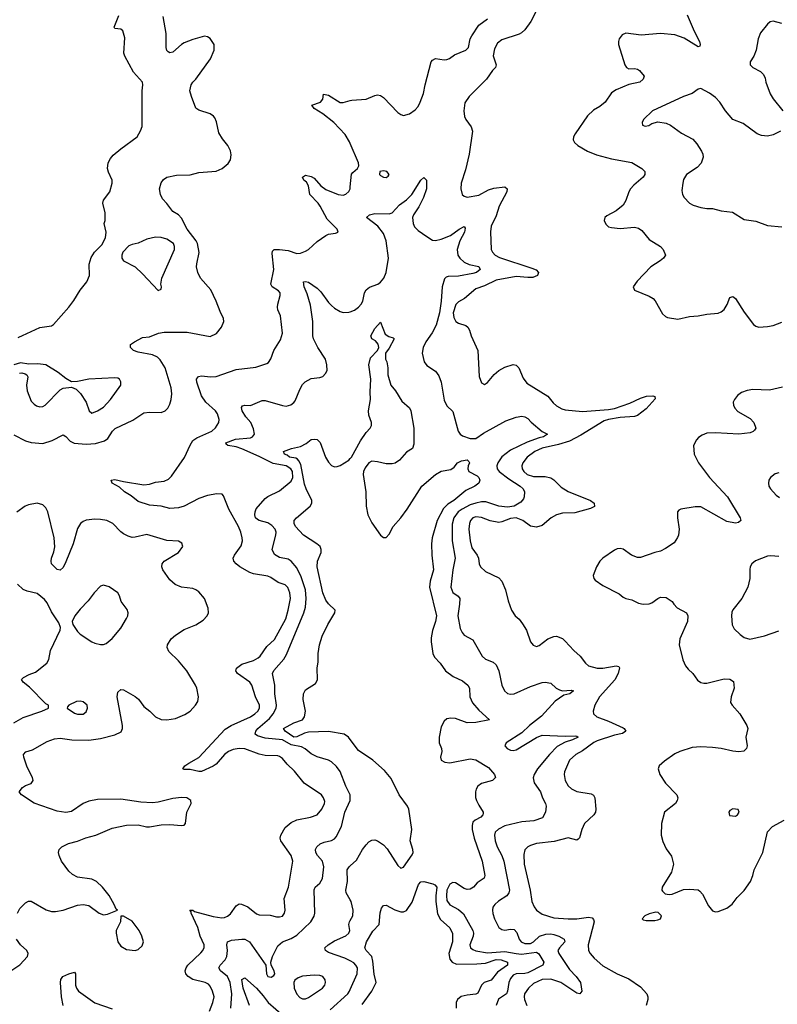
# Model space of a CAD drawing. Header units: inches. Extents: x 2143765 to 2212928, y 878963 to 1017374.
# Tile 49 of 256: x 2167710 to 2172959, y 901858 to 908682. Entities that reach past the tile are written whole.
import ezdxf

# ---------------------------------------------------------------- set-up
doc = ezdxf.new("R2010")
doc.units = ezdxf.units.IN
doc.header["$MEASUREMENT"] = 0
doc.layers.add('C1960', color=7, linetype='Continuous')
doc.layers.add('C1970', color=7, linetype='Continuous')

msp = doc.modelspace()

# ---------------------------------------------------------------- linework, layer by layer
at = {"layer": 'C1960', "color": 5}
for points, elevation in [([(2167670, 905803.9), (2167750, 905763.1), (2167790, 905752.2), (2167870, 905745.3), (2167933.9, 905766.1), (2168010, 905805.5), (2168030, 905793), (2168060.4, 905760.4), (2168086.9, 905746.9), (2168170, 905739.6), (2168234.4, 905745.6), (2168297.7, 905762.3), (2168320.2, 905779.8), (2168353.8, 905830), (2168371.6, 905848.4), (2168494.1, 905905.9), (2168570, 905956.9), (2168610, 905962.6), (2168690, 905958.5), (2168717.6, 905970), (2168736.8, 905990), (2168750, 906018), (2168759.8, 906050), (2168763.4, 906090), (2168759, 906130), (2168717.1, 906270), (2168683.5, 906323.5), (2168663.6, 906343.6), (2168630, 906359.8), (2168530, 906378.2), (2168498.4, 906390), (2168477.6, 906410), (2168478.4, 906430), (2168504.5, 906450), (2168560.1, 906479.9), (2168610, 906484.2), (2168671.2, 906508.8), (2168710, 906517), (2168870, 906517.1), (2169030, 906487.2), (2169073.5, 906506.5), (2169107.6, 906550), (2169123.5, 906590), (2169123.1, 906610), (2169098.6, 906658.6), (2169072.2, 906732.2), (2169034.8, 906810), (2168963.5, 906890), (2168944, 906930), (2168935.4, 906970), (2168936.4, 906990), (2168952.5, 907067.5), (2168942.6, 907130), (2168932.4, 907150), (2168871.1, 907230), (2168830, 907306.9), (2168810, 907328.4), (2168770, 907352.6), (2168730, 907408), (2168699.5, 907439.5), (2168684.7, 907470), (2168678.4, 907510), (2168689.3, 907550.7), (2168706.8, 907573.2), (2168728.7, 907590), (2168795.6, 907604.4), (2168890, 907606.4), (2168950, 907623.7), (2169070, 907632.2), (2169112.7, 907650), (2169155.1, 907684.9), (2169169.6, 907710), (2169174, 907746), (2169170, 907773.2), (2169151.3, 907810), (2169115.5, 907855.5), (2169090, 907898), (2169073.7, 907973.7), (2169062, 908002), (2169053.6, 908013.6), (2169029.8, 908029.8), (2168950, 908054.5), (2168929.7, 908069.7), (2168899.5, 908150), (2168889.6, 908189.6), (2168897.6, 908230), (2168909.6, 908250), (2168930, 908270.6), (2169031.2, 908410), (2169058, 908470), (2169058, 908510), (2169030, 908552), (2169010, 908564.2), (2168990, 908566.6), (2168910, 908545.3), (2168850, 908521.7), (2168830.2, 908509.8), (2168770, 908456), (2168750, 908453.2), (2168739.3, 908459.3), (2168730, 908468.7), (2168724.2, 908490), (2168725.2, 908585.2), (2168703.9, 908703.9)], 420), ([(2167700.3, 906479.7), (2167850, 906548.9), (2167930, 906559.5), (2167945.1, 906570), (2168049.8, 906690.2), (2168084.5, 906735.5), (2168130, 906807.7), (2168175.2, 906864.8), (2168193.6, 906910), (2168192, 906988), (2168205.4, 907034.6), (2168229, 907070), (2168278.6, 907121.4), (2168304, 907170), (2168309, 907210), (2168295.3, 907270), (2168301.2, 907290), (2168303.2, 907343.2), (2168287, 907410), (2168290, 907430.8), (2168335.4, 907490), (2168351, 907550), (2168350.9, 907570), (2168324.2, 907624.2), (2168317.6, 907650), (2168323.1, 907690), (2168339.1, 907720.9), (2168357.7, 907742.3), (2168410, 907786.5), (2168523.7, 907870), (2168548, 907912), (2168558, 907942), (2168559.6, 908190), (2168563.7, 908230), (2168560.9, 908250), (2168499.3, 908319.3), (2168437.3, 908430), (2168432.4, 908450), (2168437.3, 908557.2), (2168424.2, 908604.2), (2168410, 908616.2), (2168370, 908621.2), (2168365.6, 908630), (2168396.9, 908710)], 440), ([(2170000, 907824.6), (2169995.4, 907835.4), (2169965.7, 907885.7), (2169887.1, 907970), (2169810, 908028.6), (2169750, 908066.3), (2169733.2, 908090), (2169795.1, 908110), (2169809.6, 908130), (2169815.3, 908164.7), (2169850, 908159.6), (2169930, 908108.8), (2169950, 908108.8), (2170000, 908122.2)], 380), ([(2169025.8, 901810), (2169047.4, 901870), (2169056.2, 901910), (2169046, 901950), (2169030, 901983.6), (2169017.5, 901997.5), (2168994.5, 902010), (2168909.7, 902030), (2168876.8, 902050), (2168862, 902070), (2168857.4, 902090), (2168862.4, 902110), (2168874.8, 902130), (2168965.6, 902214.4), (2168978.5, 902230), (2168987.7, 902252.3), (2168987.9, 902270), (2168960.2, 902330), (2168944.6, 902390), (2168897.6, 902490), (2168898.4, 902498.4), (2168889.6, 902510), (2168910, 902510.2), (2168921.8, 902501.8), (2169050, 902465.8), (2169110, 902458), (2169130, 902459.7), (2169150, 902468), (2169170, 902484), (2169210, 902540.3), (2169230, 902553.4), (2169247, 902553), (2169290, 902533.2), (2169350, 902485.3), (2169370, 902478.7), (2169444.9, 902475.1), (2169490, 902464.1), (2169510, 902463.2), (2169530.5, 902469.5), (2169544.2, 902490), (2169549.8, 902510), (2169543.1, 902590), (2169571.4, 902668.6), (2169602, 902850), (2169589.8, 902890), (2169519.3, 902990), (2169515.1, 903010), (2169518.7, 903030), (2169550, 903083.1), (2169590, 903118.5), (2169630, 903135.5), (2169725.6, 903154.4), (2169770, 903172), (2169803.5, 903210), (2169822, 903250), (2169823.6, 903263.6), (2169815.6, 903290), (2169800.5, 903310), (2169679.8, 903390), (2169614.1, 903474.1), (2169562.1, 903522.1), (2169530, 903561.5), (2169510, 903576.2), (2169498.8, 903578.8), (2169410, 903582.7), (2169370, 903592.3), (2169270, 903628.8), (2169229.7, 903630.3), (2169190, 903622.9), (2169157.6, 903610), (2169130, 903589.1), (2169070, 903522), (2169050, 903507.8), (2168970, 903472.5), (2168950, 903471.2), (2168890, 903484.6), (2168850, 903484.2), (2168840.9, 903490), (2168854.5, 903510), (2168880.7, 903530), (2168951.7, 903568.3), (2169134.5, 903765.5), (2169175.1, 903790), (2169309.4, 903850.6), (2169339.8, 903870), (2169359.8, 903890), (2169370.5, 903910), (2169371.5, 903931.5), (2169343.8, 903990), (2169319.1, 904070), (2169303.6, 904090), (2169218.4, 904150), (2169207.6, 904170), (2169211.5, 904188.5), (2169250, 904215.2), (2169330, 904240.8), (2169361.9, 904258.1), (2169375.2, 904270), (2169422.1, 904337.9), (2169474.8, 904385.2), (2169553.4, 904530), (2169570.5, 904590), (2169585.2, 904670), (2169582.3, 904710), (2169567.5, 904747.5), (2169550, 904765.7), (2169501.8, 904781.8), (2169450, 904816.8), (2169430, 904824.3), (2169330, 904840.2), (2169304.2, 904850), (2169235.8, 904890), (2169209.7, 904910), (2169193.7, 904930), (2169189.8, 904950), (2169197.3, 904970), (2169245.4, 905034.6), (2169254, 905070), (2169251.7, 905090), (2169242.9, 905130), (2169226.3, 905170), (2169159.8, 905290), (2169123, 905383), (2169113.4, 905393.4), (2169076.4, 905396.4), (2169010, 905383.7), (2168950, 905362.9), (2168850, 905309.2), (2168810, 905299), (2168750, 905294), (2168690, 905311), (2168610, 905317.1), (2168530, 905342.8), (2168481.6, 905381.6), (2168435.5, 905410), (2168401.2, 905441.2), (2168351.5, 905470), (2168342.7, 905490), (2168370, 905496.1), (2168430, 905481.5), (2168570, 905459.3), (2168610, 905463.2), (2168650, 905476.3), (2168710, 905482.6), (2168741.6, 905498.4), (2168761, 905519), (2168851.8, 905648.2), (2168890, 905734), (2168910, 905765.3), (2168936.9, 905783.1), (2169041.3, 905830), (2169067.5, 905852.5), (2169089.8, 905890), (2169092.3, 905910), (2169079.8, 905950), (2169065.6, 905970), (2168999, 906030), (2168970, 906075.5), (2168936.1, 906170), (2168934.7, 906190), (2168947.6, 906210), (2168970, 906214.1), (2169032.2, 906207.8), (2169070, 906209.5), (2169210, 906256.9), (2169346.3, 906273.7), (2169421.4, 906298.6), (2169433.1, 906306.9), (2169449.7, 906330.3), (2169469.8, 906390.2), (2169516.9, 906463.1), (2169529.7, 906510), (2169516.3, 906630), (2169498.9, 906670), (2169496.9, 906690), (2169498.3, 906710), (2169515.6, 906770), (2169514.5, 906790), (2169503.6, 906803.6), (2169459.3, 906830), (2169449.7, 906850), (2169469.9, 906950), (2169458.2, 907061.8), (2169461.7, 907078.3), (2169471.9, 907088.1), (2169510.6, 907089.4), (2169570, 907081.8), (2169630, 907061.6), (2169655.3, 907064.7), (2169690, 907077.4), (2169710, 907090.3), (2169770, 907145.7), (2169830, 907185.7), (2169850, 907195.8), (2169897.5, 907202.5), (2169915.3, 907210), (2169909, 907230), (2169839.5, 907299.5), (2169792.8, 907390), (2169778.2, 907410), (2169719.8, 907470), (2169709.8, 907530), (2169695.9, 907555.9), (2169679.5, 907570), (2169670, 907591), (2169690, 907605.5), (2169730, 907594.9), (2169750, 907583.8), (2169796.5, 907530), (2169830, 907505.2), (2169917.3, 907470), (2169950, 907465.8), (2169970, 907472), (2169990, 907490.6), (2169998.5, 907510), (2170000, 907523.3)], 380), ([(2170000, 903292.9), (2169999.8, 903310), (2169969, 903370), (2169930.5, 903470.5), (2169906, 903506), (2169870, 903539.2), (2169849.8, 903549.8), (2169770, 903572), (2169730, 903593.1), (2169687.9, 903627.9), (2169662.4, 903642.4), (2169590, 903655.2), (2169529.7, 903690), (2169410, 903703.1), (2169358.2, 903718.2), (2169340.7, 903730), (2169345.5, 903750), (2169359.9, 903770), (2169441, 903839), (2169466.5, 903870), (2169487.6, 903910), (2169489.9, 903930), (2169478.1, 904010), (2169478.3, 904070), (2169462, 904150), (2169470, 904170.3), (2169539.1, 904250), (2169558.2, 904281.8), (2169678.8, 904570), (2169689.9, 904610.1), (2169694.9, 904670), (2169691, 904730), (2169659.5, 904819.5), (2169630, 904884), (2169590, 904928), (2169570, 904942.6), (2169510, 904955.5), (2169474.2, 904974.2), (2169458, 905010), (2169485.6, 905110), (2169486.1, 905130), (2169479.3, 905150), (2169457.1, 905177.1), (2169430, 905195.7), (2169370, 905209.9), (2169357.2, 905217.1), (2169344.4, 905230), (2169338.6, 905250), (2169340.7, 905270), (2169349.1, 905290.9), (2169410, 905362.3), (2169430, 905377.8), (2169510, 905416), (2169590, 905483.8), (2169602, 905510), (2169600.3, 905550), (2169588.8, 905570), (2169555.2, 905590), (2169466.9, 905606.9), (2169370, 905655.1), (2169250, 905706.8), (2169210, 905720.7), (2169151.7, 905731.7), (2169140.1, 905740.1), (2169137, 905750), (2169206.2, 905773.8), (2169310, 905784.6), (2169323.1, 905790), (2169337, 905810), (2169330, 905845.6), (2169312.3, 905890), (2169277.3, 905930), (2169251.8, 905970), (2169246.9, 905993.1), (2169253.6, 906006.4), (2169269.6, 906010.4), (2169310, 906008.4), (2169390, 906042.6), (2169410, 906042.6), (2169530, 906007.2), (2169555.5, 906004.5), (2169588, 906012), (2169610, 906028.8), (2169618.5, 906041.5), (2169650, 906119.3), (2169670, 906152.4), (2169688, 906172), (2169730, 906194.3), (2169790, 906201.3), (2169810, 906208.2), (2169829.4, 906230), (2169839.5, 906250), (2169837.6, 906290), (2169827.8, 906330), (2169774.7, 906410), (2169745.1, 906470), (2169741, 906490), (2169742, 906590), (2169724, 906704), (2169702.2, 906782.2), (2169681.5, 906830), (2169675.3, 906864.7), (2169690, 906868), (2169710, 906862), (2169770, 906822), (2169796.1, 906796.1), (2169850, 906721.3), (2169870, 906700.4), (2169890, 906682.4), (2169930, 906660.4), (2169950, 906652.2), (2169990, 906654.6), (2170000, 906658.2)], 360), ([(2167708.1, 906231.9), (2167725.8, 906234.2), (2167748.6, 906228.6), (2167759.9, 906219.9), (2167766.2, 906206.2), (2167756.5, 906150), (2167761.1, 906110), (2167790, 906039.1), (2167810, 906016.4), (2167826, 906006), (2167850, 905998.9), (2167870, 906001.7), (2167886.6, 906010), (2167990, 906116.4), (2168010, 906128.2), (2168070, 906136), (2168101.7, 906121.7), (2168131.6, 906091.6), (2168170.3, 906030), (2168190.4, 905970.4), (2168210, 905955.5), (2168250, 905970.3), (2168290, 905997.6), (2168338, 906050), (2168411.6, 906150), (2168411.5, 906171.5), (2168401.2, 906190), (2168390, 906197), (2168370, 906199.6), (2168188.7, 906191.3), (2168110, 906175.1), (2168070, 906172.3), (2168030, 906194.5), (2167976.4, 906236.4), (2167891, 906291), (2167835.8, 906295.8), (2167774.3, 906294.3), (2167716.3, 906303.7), (2167670.3, 906289.7)], 440), ([(2170000, 903694.2), (2169988.2, 903710), (2169958.4, 903730), (2169850, 903747.7), (2169710, 903743.6), (2169683, 903737), (2169630, 903712), (2169610, 903709.6), (2169549.8, 903750), (2169536.9, 903770), (2169610, 903809.4), (2169670, 903828.8), (2169682.4, 903850), (2169689.7, 903890), (2169673, 903970), (2169676.2, 904010), (2169690, 904037.3), (2169758.3, 904081.7), (2169774.1, 904105.8), (2169769.8, 904190), (2169778.9, 904230), (2169778, 904290), (2169786.6, 904350), (2169806, 904410), (2169844.2, 904490), (2169892.3, 904570), (2169895.1, 904590), (2169850, 904633.3), (2169830, 904659.1), (2169810.8, 904710.8), (2169771.7, 904890), (2169773.8, 904930), (2169797.7, 904990), (2169798.3, 905010), (2169791.3, 905030), (2169769.6, 905050), (2169675.6, 905110), (2169621.6, 905170), (2169611.6, 905190), (2169611.6, 905210), (2169627.8, 905230), (2169722, 905310), (2169733.6, 905330), (2169734, 905350), (2169694.3, 905430), (2169683.2, 905463.3), (2169658.7, 905598.7), (2169645, 905625), (2169634.9, 905634.9), (2169622.2, 905642.2), (2169579.3, 905650), (2169562.8, 905662.8), (2169544, 905670), (2169538, 905690), (2169594, 905710), (2169655.4, 905724.6), (2169694.5, 905745.5), (2169730, 905771.6), (2169750, 905775.6), (2169770, 905771.7), (2169792.3, 905752.3), (2169829.5, 905649.5), (2169850, 905614.6), (2169870, 905591.8), (2169890, 905584), (2169910, 905584.6), (2169930, 905591.8), (2169990, 905628.1), (2170000, 905639.8)], 340), ([(2167694.7, 902490), (2167710, 902521.6), (2167750, 902561.3), (2167770, 902573.7), (2167790, 902571.8), (2167893.6, 902513.7), (2167930, 902501.4), (2167958.2, 902501.8), (2168010, 902511.4), (2168110, 902544.2), (2168150, 902550.4), (2168190, 902543.1), (2168260.2, 902490), (2168290, 902478), (2168318.4, 902481.6), (2168388, 902510), (2168377.2, 902517.2), (2168365.6, 902550), (2168330.8, 902610.8), (2168283, 902670), (2168241.6, 902710), (2168210, 902725.1), (2168110, 902738), (2168076.6, 902756.6), (2168050, 902779.5), (2168000.5, 902850), (2167983.5, 902890), (2167979.6, 902910), (2167982.9, 902930), (2168000.9, 902950), (2168047.6, 902972.4), (2168110, 902987.4), (2168168.5, 903011.6), (2168237.2, 903030), (2168350, 903077.6), (2168450, 903098.7), (2168530, 903102.4), (2168588.6, 903088.6), (2168608.5, 903088.5), (2168690, 903102.6), (2168750, 903104.9), (2168830, 903096.4), (2168850, 903099.1), (2168859.5, 903110), (2168868.5, 903190), (2168896.8, 903250), (2168895.8, 903270), (2168869, 903290), (2168830, 903291.7), (2168770, 903283.9), (2168670, 903258.8), (2168630, 903254.8), (2168550, 903258.8), (2168410, 903279.3), (2168250, 903278.4), (2168190, 903265.3), (2168150.6, 903250), (2168070, 903195.1), (2168030, 903187.6), (2167970, 903196.4), (2167810, 903251.7), (2167722, 903310), (2167707.3, 903330), (2167730, 903360.2), (2167750, 903374), (2167790, 903389.3), (2167803.1, 903410), (2167799.8, 903430), (2167761.3, 903501.3), (2167739, 903570), (2167736.5, 903590), (2167753, 903607.1), (2167797.6, 903622.4), (2167899.9, 903680.1), (2167950, 903696.9), (2167990, 903701.6), (2168070.2, 903690.2), (2168188.2, 903688.2), (2168270, 903700.6), (2168370, 903725), (2168413.8, 903746.2), (2168423.1, 903770), (2168421.8, 903790), (2168385.8, 903990), (2168390, 904020.5), (2168410, 904040.2), (2168430, 904036.3), (2168511, 903991), (2168532.4, 903972.4), (2168570, 903921.1), (2168610.6, 903890.6), (2168650.2, 903850), (2168690, 903831.7), (2168730, 903828.7), (2168790, 903839.4), (2168854.3, 903865.7), (2168890, 903890.2), (2168927.8, 903930), (2168944.2, 903955.8), (2168948.1, 903990), (2168936.5, 904050), (2168928.7, 904070), (2168867.1, 904170), (2168810, 904238.5), (2168742.9, 904302.9), (2168732.6, 904330), (2168734, 904350), (2168759.1, 904390), (2168790, 904416.9), (2168850, 904455.6), (2168930, 904488.7), (2168980.7, 904519.3), (2169009.7, 904550.3), (2169016.9, 904570), (2169016.3, 904603.7), (2168989.7, 904670), (2168950, 904716.3), (2168930, 904731.3), (2168910, 904738.9), (2168830, 904749.7), (2168788, 904768), (2168750, 904799.7), (2168701, 904870), (2168695.1, 904890), (2168696.3, 904910), (2168710.7, 904929.3), (2168809.6, 904990), (2168839.6, 905030), (2168833.5, 905053.5), (2168810, 905067.8), (2168730, 905072.1), (2168590, 905114.8), (2168510, 905094.6), (2168490, 905093.6), (2168461.6, 905101.6), (2168430, 905117.6), (2168410, 905132.4), (2168354.3, 905190), (2168314.5, 905210), (2168270, 905218.8), (2168230, 905219.8), (2168170, 905212.5), (2168150, 905204.2), (2168130.8, 905189.2), (2168110, 905154.7), (2168079.8, 905050), (2168030, 904923.7), (2168010, 904886), (2167990, 904867), (2167970, 904872), (2167931.1, 904911.1), (2167927.6, 904930), (2167930.9, 904950), (2167946.7, 904993.3), (2167952.6, 905027.4), (2167948.2, 905090), (2167904.6, 905270), (2167890, 905298.4), (2167870, 905319.9), (2167830, 905330.4), (2167770, 905319.2), (2167747.9, 905310), (2167690, 905269.8)], 420), ([(2167670, 903808.9), (2167733.9, 903846.1), (2167864, 903890), (2167908.7, 903910), (2167908.7, 903930), (2167890, 903941.2), (2167776.8, 904056.8), (2167734, 904090), (2167722, 904110), (2167736.5, 904123.5), (2167775.5, 904144.5), (2167820.1, 904159.9), (2167898.9, 904221.1), (2167912.3, 904247.7), (2167923.7, 904310), (2167989.5, 904450), (2167992.7, 904470), (2167981.2, 904501.2), (2167930, 904577), (2167900.5, 904640.5), (2167882.9, 904662.9), (2167830, 904704.2), (2167760.6, 904720.6), (2167733.9, 904733.9), (2167694, 904770)], 440), ([(2169171.8, 901830), (2169179.4, 901930), (2169168.9, 902010), (2169149.3, 902050), (2169100.2, 902090), (2169090.6, 902110), (2169098.8, 902130), (2169133.5, 902166.5), (2169145.3, 902190), (2169149.9, 902230), (2169144.6, 902270), (2169149, 902290), (2169178.4, 902301.6), (2169250, 902310.2), (2169270, 902308.2), (2169302.6, 902290), (2169416.3, 902130), (2169419.5, 902070), (2169430, 902050.6), (2169453.2, 902046.8), (2169470, 902057.3), (2169476.9, 902070), (2169473, 902090), (2169451.3, 902130), (2169449.5, 902150), (2169460.4, 902190), (2169497.7, 902262.3), (2169530, 902291.4), (2169590, 902314.7), (2169630, 902337.8), (2169726.9, 902430), (2169750.9, 902469.1), (2169754, 902490), (2169749.9, 902650.1), (2169756.9, 902670), (2169790, 902698.4), (2169808.4, 902730), (2169817.8, 902810), (2169808.1, 902850), (2169773.6, 902890), (2169762.5, 902910), (2169759.8, 902930), (2169769.7, 902950), (2169790.6, 902969.4), (2169819.1, 902980.9), (2169870, 902992.8), (2169890, 903003.9), (2169901.9, 903018.1), (2169939.1, 903090), (2169962.5, 903190), (2170000, 903269.5)], 360), ([(2170000, 902582.6), (2169971, 902631), (2169968.6, 902650), (2169980.7, 902710), (2169978.5, 902790), (2169991.5, 902810), (2170000, 902817.6)], 340), ([(2170000, 902158.4), (2169962.2, 902177.8), (2169850, 902217.6), (2169828, 902230), (2169824.7, 902250), (2169846, 902270), (2169890, 902298.4), (2169970, 902332.8), (2169989.7, 902350), (2169997.4, 902370), (2169990.7, 902410), (2169995.3, 902430), (2170000, 902438.2)], 340), ([(2167550, 902025.6), (2167710, 902132.2), (2167764.8, 902190), (2167768.7, 902210), (2167759.8, 902230), (2167715.8, 902270), (2167688.5, 902310)], 420), ([(2168011.4, 901850), (2167999.5, 901910), (2167992.2, 902010), (2167994, 902030), (2168008.3, 902050), (2168049.9, 902070.1), (2168090, 902079.6), (2168097.6, 902070), (2168096.8, 901990), (2168104.1, 901970), (2168118.4, 901950), (2168230, 901867.2), (2168350, 901826.6)], 380), ([(2169302.4, 901850), (2169258.1, 901970), (2169250, 902030.8), (2169270, 902042), (2169350, 901969.4), (2169397.4, 901917.4), (2169432.4, 901870), (2169538.2, 901778.2)], 340), ([(2169860, 901820), (2169982.9, 901930), (2169995.8, 901950), (2170000, 901959.5)], 340)]:
    msp.add_lwpolyline(points, dxfattribs=dict(at, elevation=elevation))
for points, elevation in [([(2168650, 907174.6), (2168590, 907160.9), (2168530, 907132.4), (2168490, 907124.7), (2168466, 907114), (2168423.7, 907070), (2168417, 907050), (2168417.6, 907030), (2168428, 907010), (2168510, 906968.2), (2168560.8, 906920.8), (2168670, 906804.7), (2168690, 906814), (2168692.7, 906830), (2168688.7, 906850), (2168695.6, 906890), (2168781.7, 907090), (2168783.1, 907110), (2168775.1, 907130), (2168730, 907159.8), (2168690, 907171.7)], 440), ([(2168290, 904763.7), (2168270, 904756), (2168226, 904710), (2168185.1, 904654.9), (2168130, 904597), (2168093, 904550), (2168074, 904510), (2168077.3, 904490), (2168110, 904442.8), (2168130, 904422.8), (2168210, 904370.8), (2168230, 904360.7), (2168269.1, 904350.9), (2168290, 904350.8), (2168310, 904358.8), (2168350, 904394), (2168410, 904464), (2168450, 904531), (2168458.4, 904550), (2168460.9, 904570), (2168454.8, 904594.8), (2168413.2, 904650), (2168401.2, 904690), (2168389.3, 904710), (2168330, 904751.6)], 440), ([(2168130, 903958.3), (2168103.2, 903956.8), (2168051, 903930), (2168041, 903919), (2168038, 903910), (2168090, 903875.8), (2168110, 903867.6), (2168150, 903867.6), (2168170, 903885.5), (2168179.1, 903910), (2168177.4, 903930), (2168150, 903953.7)], 440), ([(2168430, 902469.2), (2168411.6, 902468.4), (2168407.2, 902430), (2168379.4, 902370), (2168378, 902350), (2168390.9, 902290), (2168410, 902260.2), (2168450, 902238), (2168509.7, 902230.3), (2168530, 902237), (2168558, 902262), (2168568.4, 902290), (2168557.2, 902330), (2168538.5, 902370), (2168490, 902434.3)], 420), ([(2169750, 902060.5), (2169670, 902052.1), (2169638.5, 902041.5), (2169616, 902024), (2169608.4, 902010), (2169611.6, 901970), (2169630, 901928.5), (2169650, 901905.3), (2169670, 901894.9), (2169690, 901896), (2169710, 901904.6), (2169807.3, 901970), (2169823.6, 901990), (2169829.6, 902010), (2169827.3, 902027.3), (2169809.6, 902049.6), (2169790, 902056.9)], 360)]:
    msp.add_lwpolyline(points, close=True, dxfattribs=dict(at, elevation=elevation))
at = {"layer": 'C1970', "color": 5}
for points, elevation in [([(2171340.7, 908850), (2171250.2, 908670), (2171210, 908611.8), (2171187.3, 908590), (2171170, 908580.5), (2171050, 908541.5), (2171021, 908519), (2171000.5, 908479.5), (2170991.2, 908431.2), (2171012, 908370), (2171006, 908350), (2170986.4, 908330), (2170944.2, 908270), (2170823.6, 908150), (2170793.8, 908106.2), (2170786.7, 908050), (2170791.6, 908010), (2170801.1, 907990), (2170838.8, 907938.8), (2170846.2, 907910), (2170823.1, 907750), (2170797.8, 907642.2), (2170767.7, 907550), (2170765.7, 907510), (2170776.3, 907470), (2170790, 907458), (2170810, 907452.2), (2170890, 907466), (2170957.8, 907502.2), (2170995.1, 907515.1), (2171070, 907523.1), (2171088, 907510), (2171085.3, 907490), (2171032, 907390), (2171010, 907323.6), (2170976.5, 907250), (2170972.5, 907212.5), (2170977.4, 907090), (2170985.7, 907070), (2171004.6, 907050), (2171033.1, 907033.1), (2171259.2, 906959.2), (2171287.2, 906947.2), (2171304.9, 906930), (2171296.3, 906910), (2171264.4, 906895.6), (2171230, 906894.2), (2171150, 906901.1), (2171010, 906877.5), (2170930, 906838.4), (2170870, 906815.8), (2170791.1, 906748.9), (2170750, 906727.4), (2170731.4, 906708.6), (2170713.6, 906650), (2170717.5, 906617.5), (2170731.3, 906591.3), (2170750, 906577.8), (2170801.5, 906561.5), (2170814.4, 906550), (2170825.3, 906530), (2170838.7, 906490), (2170885.2, 906390), (2170893.7, 906210), (2170910, 906166), (2170930, 906154), (2170950, 906168.2), (2170996.2, 906223.8), (2171029, 906251), (2171070, 906272.9), (2171130, 906291.7), (2171150, 906287), (2171168.3, 906268.3), (2171197.5, 906197.5), (2171223.4, 906163.4), (2171370, 906073), (2171406.2, 906026.2), (2171430, 906006.4), (2171465, 905985), (2171490, 905977.4), (2171610, 905966.6), (2171790, 905979.5), (2171830, 905987.7), (2171936.5, 906023.5), (2172010, 906059.7), (2172052.2, 906072.2), (2172095.5, 906075.5), (2172111.3, 906070), (2172113.7, 906053.7), (2172050, 905984), (2171990, 905937.6), (2171970, 905931.6), (2171870, 905924.4), (2171790, 905911.4), (2171759, 905901), (2171596.7, 905803.3), (2171518.4, 905761.6), (2171443.2, 905736.8), (2171330, 905711.5), (2171278.8, 905690), (2171225.1, 905650), (2171195.8, 905610), (2171189.3, 905590), (2171191.1, 905570), (2171202.2, 905550), (2171225.5, 905530), (2171270, 905515.3), (2171350, 905516.8), (2171390, 905506.2), (2171410, 905492.9), (2171461.9, 905441.9), (2171510, 905411.1), (2171664.5, 905350), (2171691, 905330), (2171692.8, 905307.1), (2171665.5, 905294.5), (2171556.7, 905263.3), (2171470, 905260.8), (2171430, 905249.9), (2171391.4, 905230), (2171330, 905177.2), (2171290, 905165.1), (2171250, 905172.8), (2171195.6, 905210), (2171150, 905228.5), (2171110, 905225.8), (2171050, 905200.9), (2171030, 905197.8), (2170970.3, 905209.7), (2170910, 905232.2), (2170870, 905236.5), (2170849.1, 905230), (2170832.3, 905210), (2170825.7, 905190), (2170822.6, 905150), (2170830.1, 905070), (2170842, 905022), (2170879.6, 904970), (2170888.9, 904950), (2170894.3, 904910), (2170903.1, 904890), (2170937.1, 904857.1), (2171030, 904812.6), (2171050.2, 904790), (2171076.1, 904730), (2171094.9, 904654.9), (2171118.4, 904590), (2171143.8, 904550), (2171170, 904526), (2171194.1, 904494.1), (2171220.3, 904450), (2171250, 904370.7), (2171267.7, 904347.8), (2171290, 904338.7), (2171310, 904344.6), (2171370, 904391.9), (2171410, 904406.8), (2171430, 904408.4), (2171470, 904392.1), (2171490, 904375.2), (2171549.6, 904309.6), (2171593.6, 904270), (2171630, 904222), (2171650, 904203.9), (2171710, 904186.6), (2171750, 904187.9), (2171843.4, 904203.4), (2171859.9, 904199.9), (2171866.7, 904190), (2171856.4, 904150), (2171833, 904107), (2171726, 903990), (2171694, 903930), (2171682.6, 903890), (2171685.3, 903870), (2171708, 903850), (2171790, 903819.8), (2171890, 903774.3), (2171897.7, 903770), (2171910.2, 903750), (2171885.7, 903734.3), (2171830, 903722.6), (2171710, 903683.7), (2171687.7, 903672.3), (2171610, 903614.9), (2171562.7, 903590), (2171520.2, 903550), (2171485.4, 903470), (2171483.2, 903450), (2171488.1, 903410), (2171510, 903372), (2171532, 903352), (2171570, 903331.8), (2171670, 903316.5), (2171686.5, 903306.5), (2171694.3, 903290), (2171701.7, 903210), (2171698.7, 903190), (2171686.7, 903170), (2171623.6, 903110), (2171604.4, 903070), (2171587.5, 903012.5), (2171578.5, 903001.5), (2171570, 902995.6), (2171510, 903010.9), (2171413.2, 902986.8), (2171290, 902972.8), (2171250, 902958.5), (2171231.2, 902948.8), (2171210, 902929.2), (2171203.5, 902896.5), (2171205, 902830), (2171246.5, 902650), (2171258.2, 902570), (2171273.4, 902533.4), (2171291.4, 902510), (2171330, 902481.5), (2171410, 902457.3), (2171510.5, 902449.5), (2171571, 902451), (2171650, 902462), (2171676.2, 902456.2), (2171685.8, 902445.8), (2171689.2, 902429.2), (2171649.4, 902269.4), (2171651.7, 902231.7), (2171661.3, 902210), (2171690, 902176.9), (2171750, 902124.2), (2171849.3, 902069.3), (2171930, 902033.6), (2172010, 901978.9), (2172054.7, 901930), (2172062, 901910), (2172062.1, 901890), (2172050.7, 901849.3)], 380), ([(2172335.3, 908715.3), (2172382.4, 908602.4), (2172418.7, 908530), (2172424.9, 908510), (2172421, 908499), (2172410, 908492.7), (2172314.6, 908554.6), (2172250, 908578.1), (2172150, 908585.8), (2172015.4, 908575.4), (2171910.5, 908589.5), (2171883.7, 908576.3), (2171864, 908550), (2171858, 908530), (2171859.3, 908510), (2171901.5, 908370), (2171914.4, 908350), (2171930, 908340.3), (2171970, 908343.1), (2171990, 908339.3), (2172004, 908330), (2172036.3, 908290), (2172030.6, 908270), (2172006.8, 908250), (2171930, 908232.2), (2171843.6, 908196.4), (2171810, 908175.1), (2171765.5, 908110), (2171730, 908080.5), (2171684.9, 908055), (2171643.5, 908016.5), (2171558, 907890), (2171547.7, 907870), (2171544, 907850), (2171554.8, 907830), (2171577.3, 907810), (2171642.8, 907770), (2171706.1, 907746.1), (2171810, 907716.5), (2171950, 907693.1), (2172020.7, 907650), (2172042, 907630), (2172041.6, 907610), (2172030.4, 907590), (2171964.8, 907535.2), (2171941.3, 907510), (2171930.1, 907489.9), (2171910.2, 907429.9), (2171890, 907397.6), (2171841.8, 907358.2), (2171777.5, 907322.5), (2171764.9, 907310), (2171759.5, 907290), (2171770, 907264.4), (2171790, 907247.4), (2171810, 907241.1), (2171870, 907234.9), (2171970, 907245), (2171996.7, 907236.7), (2172019.8, 907219.8), (2172070, 907158.3), (2172150.2, 907110.2), (2172168.4, 907090), (2172184, 907050), (2172170.8, 907030), (2172148, 907010), (2172081.6, 906970), (2171987.3, 906870), (2171961, 906830), (2171970, 906806.8), (2172070, 906766.7), (2172098, 906750), (2172113.4, 906733.4), (2172164.3, 906644.3), (2172184, 906624), (2172197.8, 906617.8), (2172270, 906607.2), (2172350, 906625.7), (2172410, 906628.8), (2172470, 906640.9), (2172550, 906647.8), (2172570, 906657.4), (2172590, 906674.4), (2172610.9, 906709.1), (2172630, 906756), (2172650, 906763.6), (2172670, 906748.9), (2172730, 906654.6), (2172793, 906570), (2172810, 906558.7), (2172831.8, 906551.8), (2172890, 906555.5), (2172930, 906563.2), (2172990, 906586.7)], 420), ([(2170000, 908122.2), (2170010, 908124.9), (2170110, 908130.4), (2170170, 908157.6), (2170190, 908160.4), (2170210, 908155.8), (2170230, 908142.4), (2170330, 908039.3), (2170350, 908026), (2170370, 908018), (2170410, 908030.6), (2170450, 908058), (2170470, 908080.5), (2170485.4, 908110), (2170508.4, 908170), (2170518.2, 908230), (2170561.7, 908390), (2170570, 908402.4), (2170590, 908412), (2170650, 908402.8), (2170670, 908405), (2170687.9, 908412.1), (2170722.5, 908437.5), (2170800.5, 908470), (2170819.1, 908490), (2170831.6, 908550), (2170841.5, 908570), (2170890, 908644.6), (2170952.1, 908687.9)], 380), ([(2172990, 908655), (2172930, 908670.9), (2172910, 908666), (2172890.4, 908650), (2172841.6, 908590), (2172825.5, 908550), (2172812.7, 908470), (2172795.5, 908430), (2172770.4, 908390), (2172770.4, 908370), (2172788.5, 908350), (2172842, 908322), (2172862.6, 908302.6), (2172875.9, 908275.9), (2172879.1, 908250), (2172910, 908168.2), (2172930, 908134.4), (2172997.3, 908050)], 440), ([(2172982, 907910), (2172930, 907884.7), (2172890, 907875.1), (2172850, 907878.3), (2172819.5, 907890), (2172722.2, 907962.2), (2172650.8, 907990.8), (2172601.1, 908050), (2172560.5, 908110), (2172530, 908141.7), (2172490, 908172.1), (2172430, 908204.5), (2172410, 908199.3), (2172370, 908169.6), (2172310, 908149.6), (2172094.8, 908050), (2172030.7, 907990), (2172021.6, 907970), (2172024, 907950), (2172044.4, 907944.4), (2172068.1, 907948.1), (2172090, 907962), (2172130, 907973.4), (2172190, 907965.5), (2172218.8, 907950), (2172294.4, 907894.4), (2172373.7, 907853.7), (2172402, 907822), (2172434.8, 907770), (2172444, 907750), (2172444.9, 907730), (2172432.5, 907687.5), (2172402.6, 907657.4), (2172330.3, 907609.7), (2172310, 907573.2), (2172303.7, 907550), (2172297.6, 907497.6), (2172301.6, 907470), (2172313, 907450), (2172350, 907410.5), (2172375.6, 907395.6), (2172430, 907379.5), (2172470, 907372.4), (2172510, 907372.4), (2172570, 907357.1), (2172647.7, 907347.7), (2172730, 907297.3), (2172810, 907286), (2172890, 907255.3), (2172990, 907245.5)], 440), ([(2170000, 907523.3), (2170009.8, 907610.2), (2170017.3, 907622.8), (2170049.5, 907650), (2170060.7, 907670), (2170056.9, 907690), (2170000, 907824.6)], 380), ([(2170000, 906658.2), (2170030, 906668.9), (2170056.9, 906690), (2170075.8, 906710), (2170086.6, 906730), (2170097.7, 906790), (2170109.8, 906810.2), (2170133, 906827), (2170190.6, 906849.4), (2170210, 906863.2), (2170232.4, 906890), (2170249, 906930), (2170265, 907030), (2170248.6, 907150), (2170230, 907199.8), (2170191.1, 907251.1), (2170113.6, 907310), (2170132.7, 907330), (2170170, 907339.7), (2170270, 907337.3), (2170290, 907344), (2170341.8, 907398.2), (2170390, 907434.2), (2170427.3, 907470), (2170490, 907570.4), (2170510, 907588.2), (2170528.7, 907568.7), (2170528.3, 907510), (2170508.2, 907450), (2170474.6, 907385.4), (2170439.3, 907330), (2170432.5, 907310), (2170435, 907270), (2170445.8, 907245.8), (2170470, 907221.5), (2170530, 907179.2), (2170570, 907154), (2170590, 907151.3), (2170630, 907160.2), (2170693.8, 907186.2), (2170754, 907230), (2170790, 907247.7), (2170796, 907236), (2170792, 907210), (2170758.8, 907150), (2170741.4, 907090), (2170746, 907050), (2170758.6, 907030), (2170790, 907000.9), (2170824.5, 906984.5), (2170890, 906970.7), (2170900.2, 906950), (2170875.2, 906930), (2170850, 906922.4), (2170750, 906904.5), (2170678, 906902), (2170663.6, 906896.4), (2170654, 906886), (2170637.3, 906830), (2170630.6, 906730), (2170618.8, 906650), (2170595.3, 906564.7), (2170568.2, 906511.7), (2170523.6, 906450), (2170504.9, 906410), (2170498.9, 906370), (2170511.7, 906311.7), (2170530, 906285.5), (2170590, 906246.7), (2170614.4, 906214.4), (2170629.2, 906170), (2170650, 906046), (2170670, 906006.8), (2170710, 905966), (2170748.9, 905830), (2170762, 905810), (2170777.8, 905797.8), (2170830, 905779.2), (2170870, 905780.3), (2170923.3, 905816.7), (2171078, 905902), (2171150, 905927.9), (2171190, 905933.8), (2171210, 905930.2), (2171230, 905917.8), (2171252.8, 905892.8), (2171330, 905827.2), (2171367.3, 905810), (2171338.8, 905790), (2171310, 905783.8), (2171226.7, 905753.3), (2171110, 905697.6), (2171050, 905652.6), (2171021.5, 905610), (2171015.7, 905590), (2171017.6, 905570), (2171030.8, 905550), (2171098.8, 905498.8), (2171177.7, 905450), (2171198.9, 905430), (2171207.3, 905410), (2171205.7, 905374.2), (2171199.8, 905360.2), (2171181, 905339), (2171136.1, 905310), (2171090, 905304.3), (2171030, 905310.8), (2170939.4, 905339.4), (2170910, 905339.5), (2170870, 905331.6), (2170830, 905319.7), (2170775, 905290), (2170747.6, 905270), (2170717.7, 905230), (2170705.1, 905185.1), (2170706.1, 905070), (2170727.2, 904950), (2170710.1, 904870), (2170697.6, 904750), (2170710, 904713), (2170747.6, 904687.6), (2170758.4, 904670), (2170757.7, 904630), (2170746, 904550), (2170762.3, 904462.3), (2170774.4, 904434.4), (2170790, 904417.3), (2170850, 904384.4), (2170913.7, 904270), (2170938, 904250), (2170989.2, 904229.2), (2171010.3, 904210), (2171030.2, 904170.2), (2171050.2, 904070.2), (2171068.9, 904030), (2171090, 904012.9), (2171110, 904007.6), (2171136, 904010), (2171250, 904060.2), (2171330, 904088.3), (2171350, 904090.2), (2171390, 904082.6), (2171427.9, 904047.9), (2171450, 904036.5), (2171470, 904031.4), (2171530, 904034.9), (2171546.8, 904030), (2171520.5, 904010), (2171480.7, 903999.3), (2171420.7, 903959.2), (2171326.2, 903853.8), (2171243.1, 903790), (2171190, 903739.7), (2171080.7, 903670), (2171070.6, 903650), (2171087.7, 903630), (2171110, 903619.5), (2171130, 903617.4), (2171150, 903622.4), (2171290, 903706.5), (2171330, 903722.3), (2171490, 903715.3), (2171558, 903718), (2171570, 903717), (2171578.4, 903710), (2171539.3, 903690), (2171490, 903674.8), (2171434.6, 903645.4), (2171381.5, 903590), (2171298, 903490), (2171273.7, 903450), (2171267.4, 903427.4), (2171273.5, 903393.5), (2171317.3, 903330), (2171331.6, 903290), (2171353.4, 903250), (2171358, 903230), (2171354, 903190), (2171333, 903150), (2171271, 903130), (2171190, 903122.5), (2171070, 903094.1), (2171027.4, 903072.6), (2171005.2, 903050), (2170998.9, 903030), (2171003.2, 902990), (2171017.6, 902950), (2171050.9, 902890), (2171064.8, 902850), (2171103.8, 902650), (2171098.6, 902630), (2171084.6, 902610), (2171026.6, 902573.4), (2171002, 902550), (2170988.9, 902530), (2170984.9, 902510), (2170987, 902487), (2170999, 902450), (2171030.2, 902390.2), (2171050, 902375.3), (2171070, 902371.3), (2171110, 902379.2), (2171135.9, 902375.9), (2171155.2, 902355.2), (2171170, 902308.9), (2171184.7, 902290), (2171210, 902278.5), (2171250, 902280.1), (2171268.7, 902290), (2171310.3, 902329.7), (2171355.3, 902344.7), (2171390, 902346), (2171410, 902341.6), (2171444.9, 902330), (2171482, 902310), (2171486, 902290), (2171450.2, 902250), (2171439.1, 902230), (2171444.7, 902210), (2171519.4, 902099.4), (2171565.5, 902050), (2171595.3, 902010), (2171604, 901950), (2171591, 901930), (2171570, 901935.6), (2171458.3, 902010), (2171390, 902031.5), (2171329.8, 902029.8), (2171270, 902002.1), (2171234.5, 901970), (2171207.8, 901930), (2171204.2, 901910), (2171207.9, 901890), (2171224.2, 901850)], 360), ([(2170000, 905639.8), (2170008.8, 905650), (2170070, 905764.2), (2170110, 905820.7), (2170138.7, 905850), (2170147.4, 905870), (2170147.1, 905890), (2170130, 905940.9), (2170127.4, 905970), (2170139.4, 906050), (2170137.3, 906102.7), (2170142.4, 906190), (2170129.6, 906290.4), (2170141.5, 906338.5), (2170189, 906390), (2170199, 906410), (2170192.7, 906432.7), (2170175.1, 906455.1), (2170149, 906470), (2170142, 906490), (2170170, 906540.7), (2170210, 906584.7), (2170243, 906503), (2170267.1, 906487.1), (2170298, 906478), (2170304.7, 906470), (2170270, 906406), (2170244.9, 906370), (2170244.9, 906330), (2170253.4, 906310), (2170260.3, 906270), (2170260.9, 906220.9), (2170280.3, 906150), (2170314.3, 906110), (2170358, 906038), (2170410, 905990.7), (2170420.5, 905970), (2170440.2, 905850), (2170439.9, 905740.1), (2170430.6, 905710), (2170390, 905685.1), (2170340.7, 905630), (2170311, 905609), (2170290, 905603.4), (2170250, 905602.6), (2170190, 905618.5), (2170150, 905622), (2170128.3, 905611.7), (2170103.3, 905576.7), (2170092.1, 905550), (2170088.9, 905528.9), (2170108.9, 905410), (2170109.5, 905309.5), (2170122.7, 905250), (2170150, 905195.3), (2170210, 905108.4), (2170230, 905092.7), (2170250, 905093), (2170270, 905116.3), (2170296.8, 905170), (2170350, 905229.2), (2170393.7, 905290), (2170496.8, 905450), (2170590, 905530.7), (2170630, 905551.9), (2170696.5, 905563.5), (2170719, 905581), (2170743.1, 905610), (2170770, 905624.2), (2170810, 905630.3), (2170820.7, 905620.7), (2170826.8, 905610), (2170816.3, 905590), (2170814, 905570), (2170821, 905550), (2170879.9, 905519.9), (2170891, 905510), (2170898.8, 905490), (2170890.3, 905469.7), (2170864, 905450), (2170801.4, 905418.6), (2170718.2, 905350), (2170676, 905324), (2170646.7, 905293.3), (2170602.3, 905210), (2170567.6, 905090), (2170562.3, 905050), (2170564.8, 904970), (2170577.3, 904870), (2170553.9, 904790), (2170549.3, 904750), (2170596.6, 904550), (2170591.1, 904510), (2170571, 904449), (2170561.7, 904398.3), (2170561.2, 904370), (2170571.6, 904290), (2170583.6, 904263.6), (2170623.2, 904223.2), (2170660.3, 904170), (2170713.7, 904130), (2170778.7, 904098.7), (2170815.6, 904070), (2170825.8, 904050), (2170828, 903990), (2170847.8, 903947.8), (2170890, 903896.1), (2170964.7, 903830), (2170870, 903812), (2170810, 903809.8), (2170730, 903838), (2170698, 903842), (2170670, 903835.4), (2170650, 903819.7), (2170630, 903782), (2170616.1, 903710), (2170616.1, 903670), (2170631.6, 903630), (2170634.6, 903610), (2170625.2, 903570), (2170628.9, 903550), (2170656.1, 903536.1), (2170690, 903532.5), (2170830, 903558.3), (2170870, 903552), (2170958.6, 903498.6), (2170999.3, 903450), (2171006.5, 903430), (2170985.7, 903410), (2170910, 903389), (2170885.2, 903370), (2170872.3, 903350), (2170867.1, 903330), (2170868.5, 903291.5), (2170874.8, 903270), (2170890, 903237.8), (2170921.5, 903190), (2170920.6, 903179.4), (2170919.5, 903170), (2170904.1, 903155.9), (2170865.8, 903134.2), (2170850, 903119.7), (2170843.9, 903096.1), (2170844.5, 903070), (2170858.1, 903010), (2170913.6, 902850), (2170931.8, 902750), (2170928.1, 902731.9), (2170880.5, 902699.5), (2170854.3, 902670), (2170830, 902656.8), (2170810, 902654.6), (2170790, 902661.6), (2170730, 902699.4), (2170710, 902701.2), (2170690.3, 902690), (2170670, 902649.3), (2170666, 902610), (2170670, 902578), (2170690, 902548.1), (2170750, 902514), (2170784.2, 902484.2), (2170849.4, 902370), (2170854, 902350), (2170851.6, 902330), (2170827.7, 902270), (2170834.4, 902250), (2170850, 902238.2), (2170870, 902229.5), (2170950, 902214.8), (2171070, 902224.3), (2171150, 902208.9), (2171186.4, 902206.4), (2171290, 902219.3), (2171306.8, 902206.8), (2171340.2, 902150), (2171333.4, 902130), (2171230, 902075.1), (2171210, 902070.4), (2171150, 902068.5), (2171130, 902059.1), (2171110, 902036.1), (2171098.2, 902010), (2171089.5, 901950), (2171081.8, 901930), (2171026.7, 901893.3), (2171010.7, 901849.3)], 340), ([(2172994.3, 906134.3), (2172904.8, 906115.2), (2172790, 906118.8), (2172750, 906112.5), (2172710, 906099.2), (2172682.3, 906077.7), (2172661.3, 906050), (2172654, 906030), (2172655.3, 906010), (2172664.9, 905990), (2172686.4, 905966.4), (2172770, 905917.8), (2172797, 905890), (2172810.4, 905850), (2172802, 905838), (2172791.5, 905828.4), (2172770, 905819.7), (2172691.8, 905808.2), (2172530, 905818.5), (2172470, 905815.1), (2172437.8, 905802.2), (2172413.7, 905786.3), (2172398.4, 905770), (2172379.3, 905730), (2172383.7, 905670), (2172413.7, 905610), (2172490.2, 905510), (2172614.3, 905374.3), (2172702.4, 905230), (2172707.3, 905210), (2172690, 905197), (2172670, 905193), (2172610, 905203.7), (2172430, 905305.8), (2172390, 905306.2), (2172291.3, 905290), (2172276.3, 905283.7), (2172267.3, 905270), (2172266.4, 905230), (2172278.5, 905150), (2172274, 905110), (2172267.6, 905092.4), (2172243.2, 905056.8), (2172184.2, 905015.8), (2172150, 904999.1), (2172110, 904989.7), (2172010, 904955.1), (2171990, 904954.3), (2171949.8, 904969.8), (2171890, 905011.6), (2171870, 905016.9), (2171850, 905014.7), (2171830, 905005.6), (2171750.5, 904950), (2171728.2, 904930), (2171706, 904890), (2171683.8, 904830), (2171688.2, 904810), (2171697.7, 904797.7), (2171750, 904759.5), (2171863.7, 904703.7), (2171890, 904680.3), (2171910, 904670.3), (2171950, 904660.4), (2171998.3, 904638.3), (2172030.4, 904630.4), (2172070, 904632.4), (2172090, 904639.5), (2172130, 904670.6), (2172150, 904679.1), (2172190, 904677.3), (2172230, 904650.6), (2172241.6, 904630), (2172265.1, 904605.1), (2172330.2, 904570.2), (2172339.1, 904550), (2172337.5, 904510), (2172283.9, 904390), (2172278.6, 904350), (2172305.5, 904245.5), (2172323.9, 904203.9), (2172340.2, 904180.2), (2172372.7, 904150), (2172404.9, 904104.9), (2172428.9, 904088.9), (2172450, 904083.1), (2172470, 904084), (2172590, 904113.4), (2172630.3, 904110.3), (2172654.3, 904094.3), (2172660.2, 904050), (2172638.3, 903990), (2172634.9, 903950), (2172645.3, 903930), (2172698.5, 903870), (2172747.1, 903790), (2172753.8, 903770), (2172740.2, 903710), (2172750.2, 903649.8), (2172744.4, 903630), (2172727.2, 903612.8), (2172691.6, 903608.4), (2172650, 903611.7), (2172571, 903631), (2172510, 903638), (2172430, 903641.7), (2172370, 903638.8), (2172284.4, 903610), (2172250, 903593.3), (2172176.9, 903543.1), (2172141.1, 903510), (2172133.1, 903490), (2172144.2, 903450), (2172185.2, 903390), (2172263.7, 903310), (2172268.7, 903290), (2172264.9, 903270), (2172252.4, 903250), (2172178.4, 903190), (2172156, 903110), (2172154.4, 903030), (2172165.1, 902985.1), (2172190, 902936), (2172224.7, 902884.7), (2172240.5, 902830), (2172226.4, 902773.6), (2172161, 902670), (2172158.8, 902650), (2172162.5, 902642.5), (2172182.4, 902622.4), (2172210, 902618), (2172230, 902621.6), (2172310, 902652.7), (2172350, 902654.9), (2172410, 902650.7), (2172423, 902643), (2172441.3, 902621.3), (2172481.4, 902541.4), (2172510, 902506.4), (2172530, 902499.5), (2172550, 902501.3), (2172610, 902523.1), (2172647.2, 902552.8), (2172681.9, 902598.1), (2172730, 902645.5), (2172772.4, 902710), (2172789.8, 902750), (2172799.4, 902790), (2172857.8, 902910), (2172890, 903052.7), (2172925.6, 903090), (2173005.3, 903134.7)], 420), ([(2172970, 905542.4), (2172945.1, 905534.9), (2172912.7, 905510), (2172900.4, 905490), (2172897, 905470), (2172901.3, 905450), (2172912.4, 905430), (2172950, 905386.4), (2172974, 905370)], 440), ([(2172970, 904960.5), (2172913, 904967), (2172890, 904964.5), (2172808.8, 904931.2), (2172782.8, 904910), (2172770.7, 904890), (2172767.5, 904872.5), (2172768, 904810), (2172754.9, 904750), (2172714, 904670), (2172650, 904592.3), (2172643.8, 904576.2), (2172641.3, 904550), (2172647, 904487), (2172661.1, 904461.1), (2172701.2, 904421.2), (2172730, 904400.4), (2172768.9, 904388.9), (2172870, 904411.6), (2172970, 904446)], 440), ([(2170000, 902817.6), (2170043.7, 902856.3), (2170084.8, 902930), (2170110, 902963.8), (2170130, 902984.9), (2170150, 902996.3), (2170170, 902998), (2170190, 902990.5), (2170230, 902963), (2170255.6, 902935.6), (2170330, 902818.8), (2170350, 902800.7), (2170370, 902808.2), (2170430, 902893.4), (2170435.3, 902910), (2170433.3, 902930), (2170416.1, 902990), (2170427.7, 903070), (2170406, 903210), (2170397.8, 903230), (2170339.2, 903310), (2170282.9, 903422.9), (2170237.5, 903477.5), (2170156.9, 903550), (2170057.6, 903617.6), (2170000, 903694.2)], 340), ([(2170000, 903269.5), (2170000.2, 903270), (2170000, 903292.9)], 360), ([(2170083, 901857), (2170150.8, 901950), (2170179.8, 902010), (2170165.6, 902065.6), (2170156.9, 902156.9), (2170149.1, 902189.1), (2170110.9, 902230), (2170102.3, 902250), (2170111.6, 902290), (2170156.1, 902363.9), (2170201.4, 902410), (2170207.8, 902492.2), (2170215.8, 902524.2), (2170230, 902542.3), (2170250, 902543.8), (2170310, 902513.6), (2170350, 902499.4), (2170370, 902498.2), (2170390, 902507.5), (2170430, 902565.8), (2170472.7, 902687.3), (2170490, 902705.6), (2170510.3, 902709.7), (2170572.9, 902692.9), (2170586, 902686), (2170600.3, 902670), (2170592.4, 902610), (2170592.6, 902570), (2170603.8, 902483.8), (2170626.2, 902446.2), (2170689, 902389), (2170707.7, 902347.7), (2170709.4, 902290), (2170684, 902210), (2170689.4, 902170), (2170705.2, 902150), (2170736, 902136), (2170877.4, 902137.4), (2170937.3, 902142.7), (2171010, 902169.1), (2171045.4, 902165.4), (2171089.3, 902149.3), (2171090.1, 902130), (2171019.6, 902080.4), (2170975.4, 902024.6), (2170927.5, 902010), (2170909.5, 901990), (2170883.9, 901936.1), (2170870, 901927.6), (2170810, 901922.1), (2170769.2, 901910.8), (2170743.2, 901890), (2170734.3, 901870), (2170733.4, 901830)], 320), ([(2170000, 902438.2), (2170018.4, 902470), (2170021.4, 902510), (2170007.6, 902570), (2170000, 902582.6)], 340), ([(2170000, 901959.5), (2170049.1, 902070), (2170049.2, 902110), (2170039.9, 902130), (2170025.4, 902145.4), (2170000, 902158.4)], 340)]:
    msp.add_lwpolyline(points, dxfattribs=dict(at, elevation=elevation))
for points, elevation in [([(2170230, 907633.6), (2170206, 907630), (2170202.8, 907610), (2170210, 907602.8), (2170230, 907590.8), (2170250, 907588.4), (2170262.7, 907597.3), (2170269.2, 907610), (2170252.7, 907630)], 380), ([(2172650, 903212.7), (2172630, 903202), (2172622.8, 903190), (2172627.1, 903167.1), (2172670, 903161), (2172682, 903170), (2172695.3, 903190), (2172688.4, 903208.4)], 440), ([(2172116.2, 902496.2), (2172070, 902484.5), (2172041, 902470), (2172022.8, 902450), (2172030, 902442.8), (2172050, 902438), (2172110, 902438), (2172130, 902442.6), (2172149.2, 902450), (2172157, 902470), (2172133.6, 902493.6)], 420)]:
    msp.add_lwpolyline(points, close=True, dxfattribs=dict(at, elevation=elevation))

doc.saveas('drawing.dxf')
